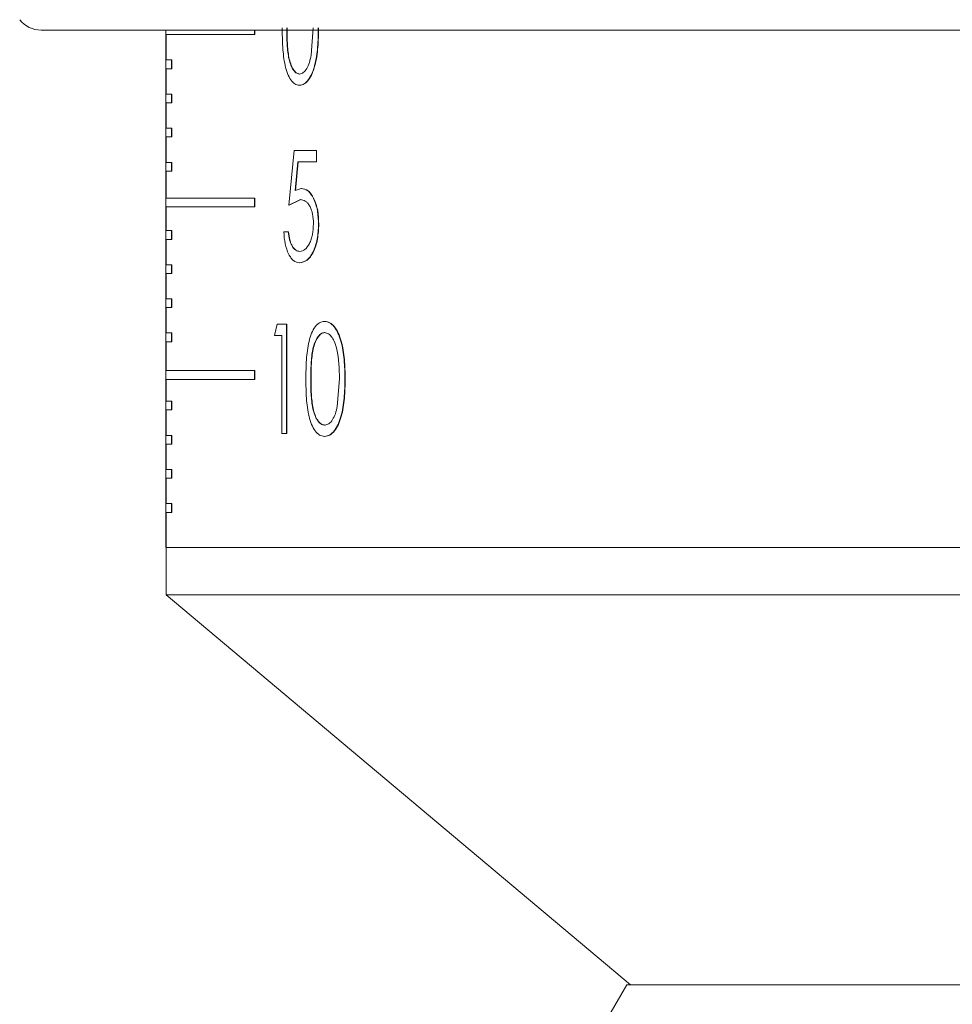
# Model space of a CAD drawing. Header units: inches. Extents: x -4.1 to 23, y -7 to 14.8.
# Tile 78 of 139: x 11.5 to 12.5, y 0.7 to 1.8. Entities that reach past the tile are written whole.
import ezdxf

# ---------------------------------------------------------------- set-up
doc = ezdxf.new("R2010")
doc.units = ezdxf.units.IN
doc.header["$MEASUREMENT"] = 0

msp = doc.modelspace()

# ---------------------------------------------------------------- linework, layer by layer
at = {"color": 7, "linetype": 'Continuous', "lineweight": 15}
for p, q in [((14.2136, 1.7674), (11.4905, 1.7674)), ((11.6331, 1.7674), (11.6331, 1.1763)), ((11.7343, 1.7674), (11.7343, 1.7623)), ((11.7347, 1.7674), (11.7347, 1.7623)), ((11.7992, 1.7386), (11.8016, 1.77)), ((11.7343, 1.7623), (11.6332, 1.7623)), ((11.6332, 1.7623), (11.6332, 1.7333)), ((11.6336, 1.7623), (11.6336, 1.7333)), ((11.7343, 1.7623), (11.7347, 1.7623)), ((11.6396, 1.7333), (11.6332, 1.7333)), ((11.6396, 1.7333), (11.6396, 1.7233)), ((11.6396, 1.7333), (11.64, 1.7333)), ((11.64, 1.7333), (11.64, 1.7233)), ((11.6396, 1.7233), (11.6332, 1.7233)), ((11.6332, 1.7233), (11.6332, 1.6943)), ((11.6336, 1.7233), (11.6336, 1.6943)), ((11.6396, 1.7233), (11.64, 1.7233)), ((11.7863, 1.7172), (11.786, 1.7172)), ((11.7858, 1.7043), (11.7861, 1.7043)), ((11.6396, 1.6943), (11.6332, 1.6943)), ((11.6396, 1.6943), (11.6396, 1.6843)), ((11.6396, 1.6943), (11.64, 1.6943)), ((11.64, 1.6943), (11.64, 1.6843)), ((11.6396, 1.6843), (11.6332, 1.6843)), ((11.6332, 1.6843), (11.6332, 1.6553)), ((11.6336, 1.6843), (11.6336, 1.6553)), ((11.6396, 1.6843), (11.64, 1.6843)), ((11.6396, 1.6553), (11.6332, 1.6553)), ((11.6396, 1.6553), (11.6396, 1.6453)), ((11.6396, 1.6553), (11.64, 1.6553)), ((11.64, 1.6553), (11.64, 1.6453)), ((11.6396, 1.6453), (11.6332, 1.6453)), ((11.6332, 1.6453), (11.6332, 1.6163)), ((11.6336, 1.6453), (11.6336, 1.6163)), ((11.6396, 1.6453), (11.64, 1.6453)), ((11.7738, 1.5673), (11.7798, 1.6298)), ((11.8052, 1.6298), (11.7798, 1.6298)), ((11.8052, 1.6298), (11.8052, 1.6169)), ((11.8055, 1.6298), (11.8052, 1.6298)), ((11.8055, 1.6298), (11.8055, 1.6169)), ((11.6396, 1.6163), (11.6332, 1.6163)), ((11.6396, 1.6163), (11.6396, 1.6063)), ((11.6396, 1.6163), (11.64, 1.6163)), ((11.64, 1.6163), (11.64, 1.6063)), ((11.784, 1.6169), (11.7808, 1.5841)), ((11.7844, 1.6169), (11.7812, 1.5841)), ((11.8052, 1.6169), (11.784, 1.6169)), ((11.8055, 1.6169), (11.8052, 1.6169)), ((11.6396, 1.6063), (11.6332, 1.6063)), ((11.6332, 1.6063), (11.6332, 1.5753)), ((11.6336, 1.6063), (11.6336, 1.5753)), ((11.6396, 1.6063), (11.64, 1.6063)), ((11.7808, 1.5841), (11.7879, 1.5865)), ((11.7883, 1.5865), (11.7879, 1.5865)), ((11.7343, 1.5753), (11.6332, 1.5753)), ((11.7343, 1.5753), (11.7343, 1.5653)), ((11.7343, 1.5753), (11.7347, 1.5753)), ((11.7347, 1.5753), (11.7347, 1.5653)), ((11.7343, 1.5653), (11.6332, 1.5653)), ((11.6332, 1.5653), (11.6332, 1.5383)), ((11.6336, 1.5653), (11.6336, 1.5383)), ((11.7343, 1.5653), (11.7347, 1.5653)), ((11.7869, 1.5737), (11.7738, 1.5673)), ((11.7742, 1.5673), (11.7738, 1.5673)), ((11.7873, 1.5737), (11.7742, 1.5673)), ((11.7873, 1.5737), (11.7869, 1.5737)), ((11.808, 1.5456), (11.8077, 1.5456)), ((11.6396, 1.5383), (11.6332, 1.5383)), ((11.6396, 1.5383), (11.6396, 1.5283)), ((11.6396, 1.5383), (11.64, 1.5383)), ((11.64, 1.5383), (11.64, 1.5283)), ((11.7731, 1.5368), (11.7679, 1.5368)), ((11.7734, 1.5368), (11.7731, 1.5368)), ((11.6396, 1.5283), (11.6332, 1.5283)), ((11.6332, 1.5283), (11.6332, 1.4993)), ((11.6336, 1.5283), (11.6336, 1.4993)), ((11.6396, 1.5283), (11.64, 1.5283)), ((11.7865, 1.5144), (11.7862, 1.5144)), ((11.6396, 1.4993), (11.6332, 1.4993)), ((11.6396, 1.4993), (11.6396, 1.4893)), ((11.6396, 1.4993), (11.64, 1.4993)), ((11.64, 1.4993), (11.64, 1.4893)), ((11.7862, 1.5016), (11.7858, 1.5016)), ((11.6396, 1.4893), (11.6332, 1.4893)), ((11.6332, 1.4893), (11.6332, 1.4603)), ((11.6336, 1.4893), (11.6336, 1.4603)), ((11.6396, 1.4893), (11.64, 1.4893)), ((11.6396, 1.4603), (11.6332, 1.4603)), ((11.6396, 1.4603), (11.6396, 1.4503)), ((11.6396, 1.4603), (11.64, 1.4603)), ((11.64, 1.4603), (11.64, 1.4503)), ((11.6396, 1.4503), (11.6332, 1.4503)), ((11.6332, 1.4503), (11.6332, 1.4213)), ((11.6336, 1.4503), (11.6336, 1.4213)), ((11.6396, 1.4503), (11.64, 1.4503)), ((11.7572, 1.4185), (11.7605, 1.4314)), ((11.7709, 1.4314), (11.7605, 1.4314)), ((11.7709, 1.4314), (11.7709, 1.3064)), ((11.7709, 1.4314), (11.7713, 1.4314)), ((11.7713, 1.4314), (11.7713, 1.3064)), ((11.8145, 1.4346), (11.8149, 1.4346)), ((11.6396, 1.4213), (11.6332, 1.4213)), ((11.6396, 1.4213), (11.6396, 1.4113)), ((11.6396, 1.4213), (11.64, 1.4213)), ((11.64, 1.4213), (11.64, 1.4113)), ((11.7658, 1.4185), (11.7572, 1.4185)), ((11.7658, 1.3064), (11.7658, 1.4185)), ((11.8151, 1.4217), (11.8147, 1.4217)), ((11.6396, 1.4113), (11.6332, 1.4113)), ((11.6332, 1.4113), (11.6332, 1.3783)), ((11.6336, 1.4113), (11.6336, 1.3783)), ((11.6396, 1.4113), (11.64, 1.4113)), ((11.7343, 1.3783), (11.6332, 1.3783)), ((11.7343, 1.3783), (11.7343, 1.3683)), ((11.7343, 1.3783), (11.7347, 1.3783)), ((11.7347, 1.3783), (11.7347, 1.3683)), ((11.7343, 1.3683), (11.6332, 1.3683)), ((11.6332, 1.3683), (11.6332, 1.3433)), ((11.6336, 1.3683), (11.6336, 1.3433)), ((11.7343, 1.3683), (11.7347, 1.3683)), ((11.7991, 1.3689), (11.7988, 1.3689)), ((11.829, 1.3374), (11.8316, 1.3689)), ((11.8378, 1.3688), (11.8381, 1.3688)), ((11.6396, 1.3433), (11.6332, 1.3433)), ((11.6396, 1.3433), (11.6396, 1.3333)), ((11.6396, 1.3433), (11.64, 1.3433)), ((11.64, 1.3433), (11.64, 1.3333)), ((11.6396, 1.3333), (11.6332, 1.3333)), ((11.6332, 1.3333), (11.6332, 1.3043)), ((11.6336, 1.3333), (11.6336, 1.3043)), ((11.6396, 1.3333), (11.64, 1.3333)), ((11.7709, 1.3064), (11.7658, 1.3064)), ((11.7709, 1.3064), (11.7713, 1.3064)), ((11.8151, 1.316), (11.8147, 1.316)), ((11.6396, 1.3043), (11.6332, 1.3043)), ((11.6396, 1.2943), (11.6332, 1.2943)), ((11.6332, 1.2943), (11.6332, 1.2653)), ((11.6336, 1.2943), (11.6336, 1.2653)), ((11.6396, 1.3043), (11.6396, 1.2943)), ((11.6396, 1.3043), (11.64, 1.3043)), ((11.6396, 1.2943), (11.64, 1.2943)), ((11.64, 1.3043), (11.64, 1.2943)), ((11.8145, 1.3032), (11.8149, 1.3032)), ((11.6396, 1.2653), (11.6332, 1.2653)), ((11.6396, 1.2653), (11.6396, 1.2553)), ((11.6396, 1.2653), (11.64, 1.2653)), ((11.64, 1.2653), (11.64, 1.2553)), ((11.6396, 1.2553), (11.6332, 1.2553)), ((11.6332, 1.2553), (11.6332, 1.2263)), ((11.6336, 1.2553), (11.6336, 1.2263)), ((11.6396, 1.2553), (11.64, 1.2553)), ((11.6396, 1.2263), (11.6332, 1.2263)), ((11.6396, 1.2163), (11.6332, 1.2163)), ((11.6332, 1.2163), (11.6332, 1.1763)), ((11.6336, 1.2163), (11.6336, 1.1763)), ((11.6396, 1.2263), (11.6396, 1.2163)), ((11.6396, 1.2263), (11.64, 1.2263)), ((11.6396, 1.2163), (11.64, 1.2163)), ((11.64, 1.2263), (11.64, 1.2163)), ((11.6331, 1.1763), (11.6332, 1.1763)), ((11.6332, 1.1763), (11.6336, 1.1763)), ((11.6335, 1.1763), (11.6335, 1.1219)), ((11.6336, 1.1763), (14.0705, 1.1763)), ((11.6335, 1.1219), (12.1645, 0.6763)), ((14.0705, 1.1219), (11.6335, 1.1219)), ((12.16, 0.6763), (12.0545, 0.4936)), ((12.16, 0.6763), (13.5086, 0.6763))]:
    msp.add_line(p, q, dxfattribs=at)
msp.add_arc((11.4905, 1.7984), 0.031, 217.9865, 270, dxfattribs=at)
for points, knots in [([(11.7858, 1.7043), (11.784, 1.7046), (11.7805, 1.7052), (11.7758, 1.7102), (11.772, 1.7177), (11.7685, 1.7301), (11.7664, 1.7481), (11.7662, 1.7627), (11.7662, 1.77)], [0, 0, 0, 0, 0.124579, 0.250341, 0.374068, 0.498472, 0.74918, 1, 1, 1, 1]), ([(11.7713, 1.77), (11.7713, 1.7643), (11.7714, 1.7529), (11.7728, 1.7387), (11.7753, 1.7286), (11.7782, 1.7224), (11.7818, 1.7181), (11.7846, 1.7175), (11.786, 1.7172)], [0, 0, 0, 0, 0.25057, 0.500325, 0.625387, 0.750293, 0.875207, 1, 1, 1, 1]), ([(11.7717, 1.77), (11.7717, 1.7643), (11.7718, 1.7529), (11.7731, 1.7387), (11.7757, 1.7286), (11.7786, 1.7224), (11.7822, 1.7181), (11.7849, 1.7175), (11.7863, 1.7172)], [0, 0, 0, 0, 0.250597, 0.500373, 0.625439, 0.750337, 0.875234, 1, 1, 1, 1]), ([(11.8074, 1.77), (11.8073, 1.7626), (11.8071, 1.748), (11.8044, 1.73), (11.8003, 1.7176), (11.7961, 1.7102), (11.7912, 1.7052), (11.7876, 1.7046), (11.7858, 1.7043)], [0, 0, 0, 0, 0.250469, 0.500058, 0.625158, 0.750121, 0.875057, 1, 1, 1, 1]), ([(11.8077, 1.77), (11.8076, 1.7626), (11.8074, 1.748), (11.8047, 1.73), (11.8007, 1.7176), (11.7965, 1.7102), (11.7915, 1.7052), (11.7879, 1.7046), (11.7861, 1.7043)], [0, 0, 0, 0, 0.250497, 0.500108, 0.62521, 0.750165, 0.875082, 1, 1, 1, 1]), ([(11.786, 1.7172), (11.7874, 1.7175), (11.7904, 1.7182), (11.7944, 1.7231), (11.7975, 1.7301), (11.7986, 1.7357), (11.7992, 1.7386)], [0, 0, 0, 0, 0.248451, 0.50102, 0.746967, 1, 1, 1, 1]), ([(11.7879, 1.5865), (11.7905, 1.586), (11.7944, 1.5853), (11.7991, 1.5801), (11.8022, 1.5749), (11.8047, 1.5685), (11.8071, 1.5589), (11.8074, 1.5509), (11.8077, 1.5456)], [0, 0, 0, 0, 0.249429, 0.37269, 0.499896, 0.62562, 0.750333, 1, 1, 1, 1]), ([(11.7883, 1.5865), (11.7909, 1.586), (11.7948, 1.5853), (11.7995, 1.5801), (11.8025, 1.5749), (11.805, 1.5685), (11.8075, 1.5589), (11.8078, 1.5509), (11.808, 1.5456)], [0, 0, 0, 0, 0.2493897, 0.3726281, 0.4998412, 0.6255521, 0.750295, 1, 1, 1, 1]), ([(11.8019, 1.5461), (11.8017, 1.5499), (11.8015, 1.5557), (11.7995, 1.5625), (11.7975, 1.5667), (11.7952, 1.57), (11.7916, 1.5731), (11.7888, 1.5734), (11.7869, 1.5737)], [0, 0, 0, 0, 0.2491681, 0.3743178, 0.4995345, 0.624704, 0.749967, 1, 1, 1, 1]), ([(11.8077, 1.5456), (11.8074, 1.5398), (11.8068, 1.5282), (11.8026, 1.5156), (11.7981, 1.5082), (11.793, 1.5028), (11.7887, 1.5021), (11.7858, 1.5016)], [0, 0, 0, 0, 0.2502184, 0.4994088, 0.624041, 0.749279, 1, 1, 1, 1]), ([(11.7862, 1.5144), (11.7882, 1.5148), (11.7923, 1.5157), (11.7967, 1.5219), (11.7994, 1.5283), (11.8014, 1.5356), (11.8017, 1.5419), (11.8019, 1.5461)], [0, 0, 0, 0, 0.249753, 0.49945, 0.626673, 0.750295, 1, 1, 1, 1]), ([(11.808, 1.5456), (11.8077, 1.5398), (11.8071, 1.5282), (11.803, 1.5156), (11.7985, 1.5082), (11.7933, 1.5028), (11.789, 1.5021), (11.7862, 1.5016)], [0, 0, 0, 0, 0.250317, 0.49946, 0.624089, 0.749316, 1, 1, 1, 1]), ([(11.7858, 1.5016), (11.7835, 1.502), (11.7801, 1.5026), (11.7761, 1.507), (11.7726, 1.5129), (11.7692, 1.5228), (11.7683, 1.5321), (11.7679, 1.5368)], [0, 0, 0, 0, 0.249705, 0.375007, 0.500311, 0.74998, 1, 1, 1, 1]), ([(11.7731, 1.5368), (11.7734, 1.5337), (11.774, 1.529), (11.7758, 1.5236), (11.778, 1.5193), (11.7815, 1.5153), (11.7846, 1.5147), (11.7862, 1.5144)], [0, 0, 0, 0, 0.249919, 0.375092, 0.500341, 0.750165, 1, 1, 1, 1]), ([(11.7734, 1.5368), (11.7738, 1.5337), (11.7744, 1.529), (11.7761, 1.5236), (11.7784, 1.5193), (11.7818, 1.5153), (11.7849, 1.5147), (11.7865, 1.5144)], [0, 0, 0, 0, 0.249954, 0.375137, 0.500386, 0.750191, 1, 1, 1, 1]), ([(11.7932, 1.3688), (11.7933, 1.3761), (11.7934, 1.3907), (11.7957, 1.4087), (11.7996, 1.4212), (11.8037, 1.4287), (11.8088, 1.4337), (11.8126, 1.4343), (11.8145, 1.4346)], [0, 0, 0, 0, 0.2505283, 0.5001472, 0.6255627, 0.7501748, 0.875092, 1, 1, 1, 1]), ([(11.8145, 1.4346), (11.8165, 1.4343), (11.8203, 1.4337), (11.8257, 1.4288), (11.8302, 1.4214), (11.8346, 1.4089), (11.8375, 1.3909), (11.8377, 1.3762), (11.8378, 1.3688)], [0, 0, 0, 0, 0.124929, 0.249845, 0.371188, 0.499922, 0.749536, 1, 1, 1, 1]), ([(11.8149, 1.4346), (11.8168, 1.4343), (11.8207, 1.4337), (11.826, 1.4288), (11.8305, 1.4214), (11.8349, 1.4089), (11.8378, 1.3909), (11.838, 1.3762), (11.8381, 1.3688)], [0, 0, 0, 0, 0.124904, 0.2498, 0.371127, 0.499871, 0.749507, 1, 1, 1, 1]), ([(11.8147, 1.4217), (11.814, 1.4217), (11.8125, 1.4215), (11.8096, 1.42), (11.8064, 1.4166), (11.8032, 1.4105), (11.8004, 1.4004), (11.799, 1.386), (11.7988, 1.3746), (11.7988, 1.3689)], [0, 0, 0, 0, 0.06263, 0.125194, 0.250097, 0.368772, 0.499965, 0.749575, 1, 1, 1, 1]), ([(11.8151, 1.4217), (11.8143, 1.4217), (11.8128, 1.4215), (11.8099, 1.42), (11.8067, 1.4166), (11.8036, 1.4105), (11.8007, 1.4004), (11.7993, 1.386), (11.7992, 1.3746), (11.7991, 1.3689)], [0, 0, 0, 0, 0.0626166, 0.125168, 0.2500519, 0.3687205, 0.4999163, 0.7495486, 1, 1, 1, 1]), ([(11.8316, 1.3689), (11.8313, 1.3805), (11.8309, 1.395), (11.8265, 1.4103), (11.8233, 1.4165), (11.8192, 1.4209), (11.8162, 1.4215), (11.8147, 1.4217)], [0, 0, 0, 0, 0.49908, 0.626016, 0.749427, 0.876057, 1, 1, 1, 1]), ([(11.8145, 1.3032), (11.8126, 1.3034), (11.8088, 1.304), (11.8037, 1.309), (11.7996, 1.3165), (11.7957, 1.3289), (11.7934, 1.3469), (11.7933, 1.3615), (11.7932, 1.3688)], [0, 0, 0, 0, 0.124579, 0.250341, 0.374068, 0.498472, 0.74918, 1, 1, 1, 1]), ([(11.7988, 1.3689), (11.7988, 1.3631), (11.7989, 1.3517), (11.8004, 1.3375), (11.8032, 1.3274), (11.8063, 1.3212), (11.8102, 1.3169), (11.8132, 1.3163), (11.8147, 1.316)], [0, 0, 0, 0, 0.2505703, 0.5003246, 0.6253868, 0.7502926, 0.8752071, 1, 1, 1, 1]), ([(11.7991, 1.3689), (11.7992, 1.3631), (11.7993, 1.3517), (11.8007, 1.3375), (11.8035, 1.3274), (11.8066, 1.3212), (11.8106, 1.3169), (11.8136, 1.3163), (11.8151, 1.316)], [0, 0, 0, 0, 0.2505967, 0.5003731, 0.6254387, 0.7503375, 0.8752336, 1, 1, 1, 1]), ([(11.8378, 1.3688), (11.8377, 1.3615), (11.8375, 1.3468), (11.8346, 1.3289), (11.8302, 1.3164), (11.8257, 1.309), (11.8203, 1.304), (11.8165, 1.3034), (11.8145, 1.3032)], [0, 0, 0, 0, 0.2504686, 0.5000576, 0.6251575, 0.7501205, 0.8750566, 1, 1, 1, 1]), ([(11.8381, 1.3688), (11.838, 1.3615), (11.8378, 1.3468), (11.8349, 1.3289), (11.8306, 1.3164), (11.8261, 1.309), (11.8207, 1.304), (11.8168, 1.3034), (11.8149, 1.3032)], [0, 0, 0, 0, 0.250497, 0.500108, 0.62521, 0.750165, 0.875082, 1, 1, 1, 1]), ([(11.8147, 1.316), (11.8163, 1.3163), (11.8196, 1.317), (11.8238, 1.3219), (11.8272, 1.3289), (11.8284, 1.3346), (11.829, 1.3374)], [0, 0, 0, 0, 0.248451, 0.50102, 0.746967, 1, 1, 1, 1])]:
    msp.add_open_spline(points, degree=3, knots=knots, dxfattribs=at)

doc.saveas('drawing.dxf')
